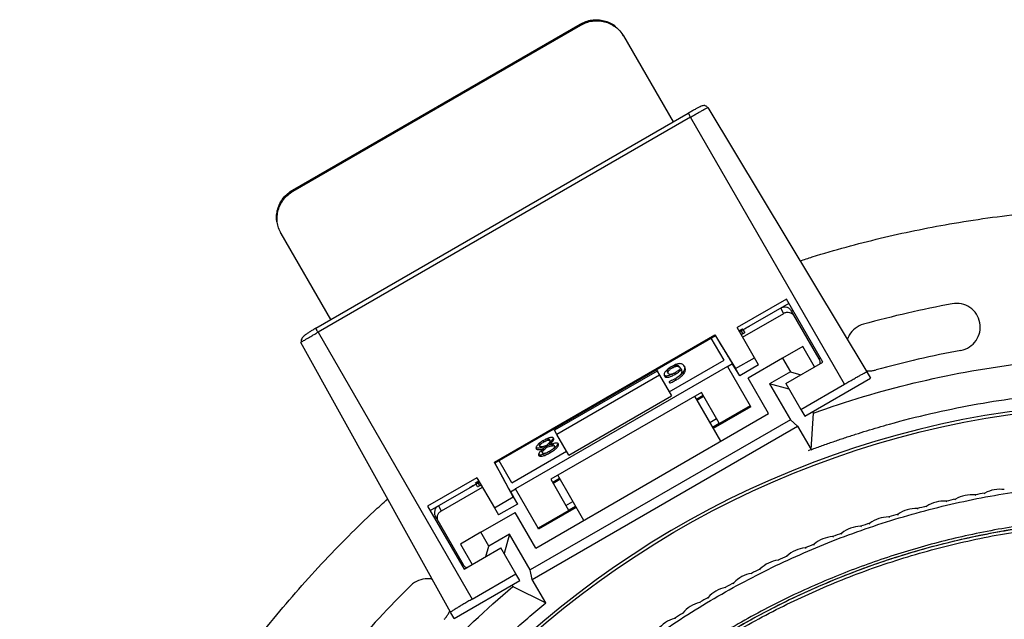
# Model space of a CAD drawing. Header units: millimetres. Extents: x 224 to 956, y 38 to 794.
# Tile 107 of 131: x 516 to 578, y 738 to 776. Entities that reach past the tile are written whole.
import ezdxf

# ---------------------------------------------------------------- set-up
doc = ezdxf.new("R2010")
doc.units = ezdxf.units.MM

msp = doc.modelspace()

# ---------------------------------------------------------------- linework, layer by layer
at = {"color": 179, "linetype": 'Continuous', "lineweight": 25}
for p, q in [((533.031, 765.313), (551.217, 775.813)), ((533.067, 765.25), (551.254, 775.75)), ((551.254, 775.75), (551.217, 775.813)), ((553.956, 775.069), (553.92, 775.132)), ((553.956, 775.069), (557.099, 769.625)), ((559.299, 770.535), (569.345, 753.815)), ((534.496, 756.575), (558.052, 770.175)), ((558.197, 769.924), (534.641, 756.324)), ((558.052, 770.175), (558.057, 770.166)), ((567.945, 753.04), (558.197, 769.924)), ((533.031, 765.313), (533.067, 765.25)), ((532.305, 762.569), (532.269, 762.632)), ((535.449, 757.125), (532.305, 762.569)), ((564.263, 758.416), (561.146, 756.616)), ((564.42, 758.146), (561.302, 756.346)), ((564.087, 757.522), (563.902, 757.842)), ((566.562, 754.434), (564.263, 758.416)), ((561.494, 756.014), (564.092, 757.514)), ((564.092, 757.514), (564.087, 757.522)), ((566.335, 754.628), (564.585, 757.659)), ((534.501, 756.566), (534.496, 756.575)), ((562.245, 754.712), (561.146, 756.616)), ((534.641, 756.324), (544.389, 739.44)), ((545.795, 748.1), (559.742, 756.152)), ((559.776, 756.094), (545.828, 748.042)), ((560.321, 754.544), (559.514, 755.943)), ((559.742, 756.152), (561.048, 754.021)), ((559.742, 756.152), (559.776, 756.094)), ((559.772, 756.092), (560.181, 755.424)), ((561.262, 756.414), (561.479, 756.539)), ((561.506, 756.493), (561.289, 756.368)), ((561.5, 756.21), (561.411, 756.157)), ((561.506, 756.493), (561.479, 756.539)), ((561.518, 756.472), (561.525, 756.46)), ((561.525, 756.46), (561.623, 756.289)), ((543.017, 738.615), (533.561, 755.675)), ((565.299, 755.422), (564.015, 754.68)), ((566.043, 754.134), (565.299, 755.422)), ((561.048, 754.021), (562.245, 754.712)), ((562.506, 754.26), (562.245, 754.712)), ((560.543, 754.161), (547.119, 746.411)), ((556.857, 752.544), (560.321, 754.544)), ((557.002, 754.15), (557.048, 754.07)), ((557.522, 754.102), (557.568, 754.022)), ((560.543, 754.161), (560.847, 754.336)), ((560.543, 754.161), (561.979, 751.673)), ((561.309, 753.569), (560.841, 754.333)), ((560.863, 754.309), (560.847, 754.336)), ((560.873, 754.294), (560.872, 754.295)), ((562.506, 754.26), (561.309, 753.569)), ((564.015, 754.68), (561.835, 753.422)), ((564.015, 754.68), (564.515, 753.814)), ((564.224, 753.084), (566.562, 754.434)), ((556.094, 753.866), (549.599, 750.116)), ((556.244, 753.606), (549.749, 749.856)), ((556.05, 753.943), (556.103, 753.851)), ((556.094, 753.866), (556.244, 753.606)), ((556.244, 753.606), (557.004, 752.289)), ((556.747, 753.79), (556.793, 753.711)), ((557.175, 753.737), (557.221, 753.657)), ((557.572, 754.026), (557.618, 753.946)), ((561.309, 753.569), (561.048, 754.021)), ((564.515, 753.814), (563.201, 753.056)), ((564.515, 753.814), (565.179, 753.636)), ((569.345, 753.815), (569.58, 753.408)), ((557.226, 753.372), (557.249, 753.333)), ((557.249, 753.333), (557.272, 753.293)), ((563.135, 751.17), (561.835, 753.422)), ((563.201, 753.056), (564.511, 750.788)), ((564.431, 752.726), (563.201, 753.056)), ((564.224, 753.084), (565.174, 751.44)), ((565.174, 751.44), (567.945, 753.04)), ((565.423, 751.008), (569.58, 753.408)), ((558.893, 752.519), (549.366, 747.019)), ((550.509, 748.539), (557.004, 752.289)), ((558.46, 752.269), (560.104, 749.42)), ((559.006, 752.322), (558.573, 752.072)), ((560.016, 750.573), (558.893, 752.519)), ((561.979, 751.673), (559.598, 750.298)), ((562.016, 751.608), (559.635, 750.233)), ((562.016, 751.608), (561.979, 751.673)), ((548.413, 742.67), (563.135, 751.17)), ((565.174, 751.44), (565.423, 751.008)), ((565.83, 748.893), (565.98, 751.211)), ((565.98, 751.211), (565.928, 751.3)), ((564.511, 750.788), (548.056, 741.288)), ((548.179, 740.688), (564.969, 750.381)), ((564.511, 750.788), (564.969, 750.381)), ((564.969, 750.381), (565.829, 748.893)), ((549.608, 750.101), (549.554, 750.193)), ((549.749, 749.856), (549.599, 750.116)), ((550.509, 748.539), (549.749, 749.856)), ((548.633, 749.181), (548.678, 749.101)), ((548.885, 749.465), (548.931, 749.386)), ((549.061, 749.123), (549.107, 749.044)), ((549.296, 749.217), (549.25, 749.296)), ((549.259, 749.543), (549.305, 749.463)), ((549.545, 749.19), (549.59, 749.111)), ((546.898, 746.794), (550.362, 748.794)), ((548.796, 748.761), (548.842, 748.681)), ((548.855, 749.054), (548.9, 748.975)), ((549.266, 748.777), (549.312, 748.697)), ((565.829, 748.893), (565.646, 748.822)), ((565.829, 748.893), (565.83, 748.893)), ((546.988, 745.903), (545.795, 748.1)), ((545.828, 748.042), (545.795, 748.1)), ((546.206, 747.355), (545.832, 748.044)), ((546.898, 746.794), (546.09, 748.193)), ((551.444, 744.42), (549.799, 747.269)), ((544.691, 747.116), (541.574, 745.316)), ((541.73, 745.046), (544.847, 746.846)), ((544.591, 746.789), (544.808, 746.914)), ((544.618, 746.743), (544.591, 746.789)), ((544.835, 746.868), (544.618, 746.743)), ((544.63, 746.722), (544.637, 746.71)), ((544.736, 746.539), (544.637, 746.71)), ((544.691, 747.116), (545.791, 745.212)), ((544.956, 746.657), (544.866, 746.607)), ((549.366, 747.019), (550.49, 745.073)), ((549.913, 747.072), (549.48, 746.822)), ((542.441, 745.014), (545.039, 746.514)), ((546.815, 746.235), (547.119, 746.411)), ((546.815, 746.235), (546.83, 746.208)), ((546.821, 746.239), (547.248, 745.452)), ((546.838, 746.193), (546.839, 746.191)), ((547.119, 746.411), (547.118, 746.412)), ((548.556, 743.923), (547.119, 746.411)), ((576.243, 745.991), (576.193, 746.029)), ((576.772, 746.094), (576.805, 746.148)), ((545.791, 745.212), (546.988, 745.903)), ((547.248, 745.452), (546.051, 744.76)), ((546.988, 745.903), (547.248, 745.452)), ((574.408, 745.592), (574.357, 745.628)), ((574.933, 745.713), (574.964, 745.768)), ((541.574, 745.316), (543.873, 741.334)), ((542.252, 745.342), (542.437, 745.022)), ((542.437, 745.022), (542.441, 745.014)), ((544.934, 743.664), (547.113, 744.922)), ((545.791, 745.212), (546.051, 744.76)), ((548.413, 742.67), (547.113, 744.922)), ((550.937, 745.298), (548.556, 743.923)), ((550.975, 745.233), (548.593, 743.858)), ((571.301, 744.759), (571.327, 744.816)), ((572.588, 745.128), (572.535, 745.163)), ((573.109, 745.268), (573.137, 745.324)), ((542.068, 744.659), (543.818, 741.628)), ((569.512, 744.188), (569.536, 744.246)), ((570.786, 744.601), (570.732, 744.634)), ((544.934, 743.664), (543.649, 742.922)), ((545.434, 742.798), (544.934, 743.664)), ((546.747, 743.556), (545.434, 742.798)), ((546.747, 743.556), (546.417, 742.326)), ((548.056, 741.288), (546.747, 743.556)), ((548.593, 743.858), (548.556, 743.923)), ((567.744, 743.554), (567.766, 743.613)), ((569.002, 744.012), (568.947, 744.043)), ((543.649, 742.922), (544.392, 741.634)), ((565.999, 742.859), (566.019, 742.919)), ((567.241, 743.361), (567.185, 743.39)), ((543.873, 741.334), (546.211, 742.684)), ((545.256, 742.133), (545.434, 742.798)), ((547.16, 741.04), (546.211, 742.684)), ((565.503, 742.649), (565.446, 742.675)), ((563.791, 741.876), (563.733, 741.901)), ((564.279, 742.104), (564.298, 742.164)), ((544.389, 739.44), (547.16, 741.04)), ((547.41, 740.608), (547.16, 741.04)), ((548.179, 740.688), (548.056, 741.288)), ((562.107, 741.045), (562.048, 741.067)), ((562.587, 741.289), (562.604, 741.35)), ((543.253, 738.208), (547.41, 740.608)), ((549.038, 739.199), (548.179, 740.688)), ((560.925, 740.416), (560.939, 740.477)), ((546.904, 740.316), (546.956, 740.227)), ((546.956, 740.227), (549.039, 739.197)), ((560.454, 740.155), (560.394, 740.175)), ((558.832, 739.207), (558.771, 739.226)), ((559.294, 739.485), (559.306, 739.547)), ((543.253, 738.208), (543.017, 738.615)), ((557.696, 738.498), (557.706, 738.56)), ((557.244, 738.204), (557.183, 738.221))]:
    msp.add_line(p, q, dxfattribs=at)
at = {"color": 8, "linetype": 'Continuous', "lineweight": 25}
for p, q in [((561.493, 756.014), (564.092, 757.514)), ((564.585, 757.659), (564.672, 757.709)), ((561.392, 756.398), (561.5, 756.21)), ((560.543, 754.161), (560.847, 754.337)), ((566.421, 754.678), (566.335, 754.628)), ((558.596, 752.033), (559.029, 752.283)), ((559.414, 750.616), (559.847, 750.866)), ((559.583, 750.323), (560.016, 750.573)), ((544.866, 746.607), (544.758, 746.794)), ((549.503, 746.783), (549.936, 747.033)), ((542.441, 745.014), (545.039, 746.514)), ((546.815, 746.235), (547.119, 746.411)), ((550.321, 745.366), (550.754, 745.616)), ((550.49, 745.073), (550.923, 745.323)), ((541.982, 744.609), (542.068, 744.659)), ((543.732, 741.578), (543.818, 741.628))]:
    msp.add_line(p, q, dxfattribs=at)
at = {"color": 179, "linetype": 'Continuous', "lineweight": 25}
for points, knots in [([(551.217, 775.813), (551.334, 775.872), (551.568, 775.99), (551.953, 776.079), (552.344, 776.098), (552.731, 776.041), (553.092, 775.905), (553.339, 775.773), (553.446, 775.673), (553.46, 775.659)], [0, 0, 0, 0, 0.162461, 0.324921, 0.487382, 0.649843, 0.812304, 0.974764, 1, 1, 1, 1]), ([(551.254, 775.75), (551.371, 775.809), (551.605, 775.927), (551.989, 776.016), (552.38, 776.035), (552.766, 775.977), (553.131, 775.846), (553.46, 775.646), (553.746, 775.388), (553.886, 775.176), (553.956, 775.069)], [0, 0, 0, 0, 0.1249999, 0.2499998, 0.3749999, 0.5000002, 0.625, 0.7499997, 0.875, 1, 1, 1, 1]), ([(559.278, 770.528), (559.262, 770.55), (559.23, 770.593), (559.163, 770.634), (559.095, 770.656), (559.007, 770.661), (558.915, 770.636), (558.815, 770.588), (558.669, 770.515), (558.49, 770.418), (558.28, 770.3), (558.13, 770.214), (558.054, 770.171)], [0, 0, 0, 0, 0.049292, 0.09696, 0.142908, 0.188414, 0.287204, 0.40652, 0.540846, 0.687593, 0.842517, 1, 1, 1, 1]), ([(559.278, 770.528), (559.278, 770.528), (559.298, 770.535), (559.298, 770.535), (559.299, 770.535)], [0, 0, 0, 0, 0.000672, 1, 1, 1, 1]), ([(532.043, 763.294), (532.038, 763.313), (532.004, 763.456), (532.014, 763.736), (532.077, 764.116), (532.221, 764.48), (532.432, 764.809), (532.702, 765.098), (532.921, 765.241), (533.031, 765.313)], [0, 0, 0, 0, 0.025235, 0.187697, 0.350157, 0.512618, 0.675078, 0.837541, 1, 1, 1, 1]), ([(532.305, 762.569), (532.248, 762.683), (532.134, 762.91), (532.054, 763.287), (532.045, 763.672), (532.114, 764.054), (532.257, 764.417), (532.469, 764.746), (532.738, 765.035), (532.957, 765.178), (533.067, 765.25)], [0, 0, 0, 0, 0.125001, 0.249999, 0.375001, 0.5, 0.625, 0.75, 0.875001, 1, 1, 1, 1]), ([(565.126, 760.837), (565.382, 760.922), (566.346, 761.239), (568.037, 761.719), (570.197, 762.277), (572.374, 762.763), (574.638, 763.195), (576.989, 763.563), (579.425, 763.86), (581.87, 764.07), (584.321, 764.202), (585.956, 764.218), (586.774, 764.227)], [0, 0, 0, 0, 0.036885, 0.138266, 0.239647, 0.341028, 0.442409, 0.553927, 0.665445, 0.776964, 0.888482, 1, 1, 1, 1]), ([(564.585, 757.659), (564.546, 757.712), (564.467, 757.818), (564.285, 757.903), (564.084, 757.921), (563.963, 757.868), (563.902, 757.842)], [0, 0, 0, 0, 0.2499996, 0.500001, 0.7500009, 1, 1, 1, 1]), ([(575.293, 755.172), (575.684, 755.244), (576.031, 755.469), (576.481, 756.125), (576.567, 756.529), (576.422, 757.311), (576.197, 757.657), (575.542, 758.108), (575.138, 758.194), (574.747, 758.121)], [0, 0, 0, 0, 0.25, 0.25, 0.5, 0.5, 0.75, 0.75, 1, 1, 1, 1]), ([(564.087, 757.522), (564.148, 757.548), (564.269, 757.6), (564.47, 757.583), (564.652, 757.497), (564.731, 757.392), (564.77, 757.339)], [0, 0, 0, 0, 0.250001, 0.500003, 0.750001, 1, 1, 1, 1]), ([(534.498, 756.571), (534.433, 756.533), (534.303, 756.457), (534.118, 756.344), (533.948, 756.234), (533.802, 756.125), (533.685, 756.017), (533.605, 755.906), (533.562, 755.794), (533.573, 755.723), (533.577, 755.689)], [0, 0, 0, 0, 0.139903, 0.27955, 0.416398, 0.548375, 0.674001, 0.792105, 0.901366, 1, 1, 1, 1]), ([(561.954, 756.717), (561.897, 756.684), (561.784, 756.618), (561.641, 756.534), (561.543, 756.474), (561.531, 756.464), (561.525, 756.46)], [0, 0, 0, 0, 0.250001, 0.500001, 0.750001, 1, 1, 1, 1]), ([(561.623, 756.289), (561.618, 756.284), (561.607, 756.276), (561.536, 756.232), (561.5, 756.21)], [0, 0, 0, 0, 0.499998, 1, 1, 1, 1]), ([(568.238, 756.131), (568.202, 756.066), (568.154, 755.978), (568.126, 755.881), (568.118, 755.856)], [0, 0, 0, 0, 0.737529, 1, 1, 1, 1]), ([(533.561, 755.675), (533.56, 755.677), (533.559, 755.678), (533.577, 755.689), (533.577, 755.689)], [0, 0, 0, 0, 0.999326, 1, 1, 1, 1]), ([(560.181, 755.424), (560.227, 755.348), (560.32, 755.197), (560.451, 754.984), (560.57, 754.789), (560.674, 754.62), (560.759, 754.481), (560.822, 754.378), (560.863, 754.31), (560.87, 754.299), (560.873, 754.294)], [0, 0, 0, 0, 0.12502, 0.250037, 0.375049, 0.500051, 0.625047, 0.750035, 0.875018, 1, 1, 1, 1]), ([(557.026, 754.161), (556.985, 754.137), (556.904, 754.088), (556.79, 754.008), (556.69, 753.922), (556.608, 753.835), (556.553, 753.752), (556.528, 753.677), (556.526, 753.612), (556.541, 753.577), (556.549, 753.56)], [0, 0, 0, 0, 0.125088, 0.250136, 0.375149, 0.500052, 0.624922, 0.749883, 0.874945, 1, 1, 1, 1]), ([(556.747, 753.79), (556.739, 753.812), (556.723, 753.855), (556.752, 753.934), (556.806, 754.002), (556.856, 754.051), (556.896, 754.08), (556.913, 754.092)], [0, 0, 0, 0, 0.29663, 0.59232, 0.740707, 0.889147, 1, 1, 1, 1]), ([(556.793, 753.711), (556.785, 753.732), (556.769, 753.776), (556.798, 753.854), (556.852, 753.923), (556.907, 753.976), (556.975, 754.026), (557.024, 754.055), (557.048, 754.07)], [0, 0, 0, 0, 0.250103, 0.4994173, 0.6245305, 0.7496903, 0.8747932, 1, 1, 1, 1]), ([(557.824, 754.155), (557.798, 754.194), (557.759, 754.252), (557.674, 754.308), (557.589, 754.335), (557.477, 754.338), (557.335, 754.308), (557.179, 754.246), (557.077, 754.189), (557.026, 754.161)], [0, 0, 0, 0, 0.250299, 0.375496, 0.500538, 0.625423, 0.750135, 0.874959, 1, 1, 1, 1]), ([(557.048, 754.07), (557.084, 754.09), (557.156, 754.129), (557.265, 754.166), (557.354, 754.174), (557.442, 754.156), (557.515, 754.104), (557.55, 754.05), (557.568, 754.022)], [0, 0, 0, 0, 0.124952, 0.249596, 0.374332, 0.499376, 0.749496, 1, 1, 1, 1]), ([(557.06, 754.179), (557.077, 754.188), (557.129, 754.216), (557.219, 754.245), (557.308, 754.253), (557.396, 754.235), (557.469, 754.184), (557.505, 754.129), (557.522, 754.102)], [0, 0, 0, 0, 0.062517, 0.196055, 0.32969, 0.463657, 0.731623, 1, 1, 1, 1]), ([(557.272, 753.293), (557.333, 753.329), (557.454, 753.402), (557.617, 753.527), (557.747, 753.657), (557.83, 753.782), (557.871, 753.894), (557.878, 753.992), (557.862, 754.08), (557.837, 754.13), (557.824, 754.155)], [0, 0, 0, 0, 0.1250366, 0.2499227, 0.3747058, 0.4995361, 0.6245573, 0.7496676, 0.8748346, 1, 1, 1, 1]), ([(557.801, 754.184), (557.805, 754.175), (557.821, 754.141), (557.832, 754.072), (557.825, 753.973), (557.785, 753.861), (557.702, 753.736), (557.57, 753.607), (557.451, 753.513), (557.378, 753.467), (557.364, 753.459)], [0, 0, 0, 0, 0.051659, 0.204164, 0.356603, 0.508935, 0.661028, 0.813067, 0.965233, 1, 1, 1, 1]), ([(566.39, 754.335), (566.395, 754.372), (566.409, 754.474), (566.364, 754.568), (566.335, 754.628)], [0, 0, 0, 0, 0.358584, 1, 1, 1, 1]), ([(557.162, 753.73), (557.129, 753.711), (557.059, 753.672), (556.949, 753.619), (556.837, 753.577), (556.731, 753.551), (556.644, 753.549), (556.569, 753.566), (556.544, 753.598), (556.53, 753.615)], [0, 0, 0, 0, 0.123441, 0.262414, 0.40131, 0.540062, 0.678808, 0.817605, 1, 1, 1, 1]), ([(556.549, 753.56), (556.57, 753.533), (556.602, 753.492), (556.69, 753.469), (556.777, 753.472), (556.883, 753.498), (556.995, 753.54), (557.109, 753.594), (557.184, 753.636), (557.221, 753.657)], [0, 0, 0, 0, 0.249774, 0.374745, 0.499671, 0.624605, 0.749666, 0.874794, 1, 1, 1, 1]), ([(557.217, 753.757), (557.168, 753.73), (557.094, 753.689), (556.996, 753.656), (556.93, 753.643), (556.878, 753.646), (556.826, 753.665), (556.806, 753.693), (556.793, 753.711)], [0, 0, 0, 0, 0.249565, 0.374534, 0.499467, 0.624534, 0.749687, 1, 1, 1, 1]), ([(557.568, 754.022), (557.518, 753.975), (557.416, 753.88), (557.283, 753.798), (557.217, 753.757)], [0, 0, 0, 0, 0.499774, 1, 1, 1, 1]), ([(557.221, 753.657), (557.294, 753.702), (557.441, 753.791), (557.559, 753.895), (557.618, 753.946)], [0, 0, 0, 0, 0.499803, 1, 1, 1, 1]), ([(557.618, 753.946), (557.63, 753.912), (557.649, 753.859), (557.634, 753.771), (557.603, 753.697), (557.547, 753.616), (557.464, 753.533), (557.359, 753.452), (557.281, 753.405), (557.242, 753.381)], [0, 0, 0, 0, 0.249916, 0.375002, 0.500071, 0.625032, 0.749989, 0.874924, 1, 1, 1, 1]), ([(567.945, 753.04), (568.036, 753.092), (568.217, 753.196), (568.48, 753.346), (568.722, 753.483), (568.935, 753.602), (569.111, 753.698), (569.241, 753.768), (569.326, 753.811), (569.339, 753.814), (569.345, 753.815)], [0, 0, 0, 0, 0.125001, 0.250001, 0.375001, 0.5, 0.625002, 0.75, 0.875, 1, 1, 1, 1]), ([(569.293, 753.902), (569.362, 753.893), (569.504, 753.875), (569.722, 753.886), (569.866, 753.919), (569.938, 753.935)], [0, 0, 0, 0, 0.319427, 0.659712, 1, 1, 1, 1]), ([(556.877, 753.207), (556.872, 753.204), (556.865, 753.199), (556.857, 753.192), (556.852, 753.187), (556.848, 753.179), (556.849, 753.164), (556.855, 753.154), (556.86, 753.146)], [0, 0, 0, 0, 0.12506, 0.187454, 0.250212, 0.312848, 0.500181, 1, 1, 1, 1]), ([(556.86, 753.146), (556.864, 753.138), (556.871, 753.127), (556.892, 753.122), (556.908, 753.123), (556.954, 753.135), (557.079, 753.189), (557.195, 753.251), (557.272, 753.293)], [0, 0, 0, 0, 0.125045, 0.18758, 0.218922, 0.250208, 0.499985, 1, 1, 1, 1]), ([(557.242, 753.381), (557.202, 753.359), (557.122, 753.314), (556.999, 753.258), (556.918, 753.224), (556.877, 753.207)], [0, 0, 0, 0, 0.333495, 0.667135, 1, 1, 1, 1]), ([(565.829, 748.891), (566.062, 748.978), (566.526, 749.15), (567.227, 749.399), (567.93, 749.639), (568.637, 749.87), (569.346, 750.092), (570.058, 750.305), (571.4, 750.689), (573.385, 751.196), (576.03, 751.743), (578.696, 752.171), (580.933, 752.426), (582.727, 752.569), (584.075, 752.645), (585.424, 752.692), (586.324, 752.698), (586.774, 752.701)], [0, 0, 0, 0, 0.034746, 0.069479, 0.104205, 0.138929, 0.173656, 0.208393, 0.243143, 0.369283, 0.495423, 0.621563, 0.747703, 0.810794, 0.873852, 0.93691, 1, 1, 1, 1]), ([(548.905, 749.472), (548.87, 749.452), (548.801, 749.411), (548.702, 749.345), (548.61, 749.274), (548.529, 749.201), (548.468, 749.128), (548.431, 749.06), (548.42, 749), (548.432, 748.97), (548.438, 748.955)], [0, 0, 0, 0, 0.125127, 0.250254, 0.375353, 0.500363, 0.625271, 0.750105, 0.875028, 1, 1, 1, 1]), ([(548.633, 749.181), (548.627, 749.198), (548.619, 749.224), (548.645, 749.275), (548.677, 749.315), (548.71, 749.346), (548.732, 749.363), (548.737, 749.366)], [0, 0, 0, 0, 0.3775604, 0.5672353, 0.7569045, 0.9464476, 1, 1, 1, 1]), ([(548.678, 749.101), (548.673, 749.119), (548.665, 749.145), (548.691, 749.195), (548.723, 749.236), (548.767, 749.276), (548.835, 749.328), (548.893, 749.363), (548.931, 749.386)], [0, 0, 0, 0, 0.249235, 0.374443, 0.499644, 0.624767, 0.749941, 1, 1, 1, 1]), ([(549.091, 749.147), (549.049, 749.133), (548.963, 749.106), (548.839, 749.072), (548.747, 749.063), (548.697, 749.078), (548.685, 749.094), (548.678, 749.101)], [0, 0, 0, 0, 0.250408, 0.500642, 0.74978, 0.874858, 1, 1, 1, 1]), ([(548.796, 748.761), (548.792, 748.771), (548.784, 748.791), (548.798, 748.846), (548.854, 748.927), (548.952, 749.026), (549.025, 749.091), (549.061, 749.123)], [0, 0, 0, 0, 0.125116, 0.250173, 0.499497, 0.749663, 1, 1, 1, 1]), ([(549.542, 749.613), (549.533, 749.624), (549.514, 749.648), (549.461, 749.667), (549.389, 749.669), (549.299, 749.651), (549.202, 749.619), (549.069, 749.564), (548.97, 749.509), (548.905, 749.472)], [0, 0, 0, 0, 0.1250197, 0.249998, 0.3748309, 0.4998154, 0.6248864, 0.7500196, 1, 1, 1, 1]), ([(548.931, 749.386), (548.97, 749.407), (549.048, 749.45), (549.148, 749.488), (549.217, 749.499), (549.273, 749.496), (549.292, 749.477), (549.305, 749.463)], [0, 0, 0, 0, 0.250532, 0.499873, 0.625216, 0.750538, 1, 1, 1, 1]), ([(549.02, 749.533), (549.054, 749.547), (549.107, 749.569), (549.171, 749.579), (549.227, 749.576), (549.247, 749.556), (549.259, 749.543)], [0, 0, 0, 0, 0.296582, 0.472875, 0.649151, 1, 1, 1, 1]), ([(549.061, 749.123), (549.111, 749.14), (549.209, 749.174), (549.353, 749.216), (549.463, 749.231), (549.523, 749.217), (549.537, 749.199), (549.545, 749.19)], [0, 0, 0, 0, 0.250568, 0.500872, 0.74999, 0.87498, 1, 1, 1, 1]), ([(549.305, 749.463), (549.31, 749.444), (549.319, 749.405), (549.263, 749.32), (549.186, 749.233), (549.123, 749.176), (549.091, 749.147)], [0, 0, 0, 0, 0.249134, 0.498864, 0.749319, 1, 1, 1, 1]), ([(549.107, 749.044), (549.157, 749.061), (549.255, 749.094), (549.399, 749.137), (549.509, 749.152), (549.569, 749.138), (549.583, 749.12), (549.59, 749.111)], [0, 0, 0, 0, 0.250565, 0.500872, 0.749988, 0.874976, 1, 1, 1, 1]), ([(549.507, 749.647), (549.506, 749.636), (549.505, 749.598), (549.46, 749.515), (549.368, 749.406), (549.29, 749.333), (549.25, 749.296)], [0, 0, 0, 0, 0.111733, 0.407323, 0.703558, 1, 1, 1, 1]), ([(549.59, 749.111), (549.594, 749.101), (549.602, 749.082), (549.594, 749.044), (549.568, 749), (549.514, 748.939), (549.417, 748.862), (549.33, 748.81), (549.286, 748.784)], [0, 0, 0, 0, 0.125124, 0.250123, 0.375206, 0.500315, 0.749654, 1, 1, 1, 1]), ([(549.296, 749.217), (549.335, 749.253), (549.414, 749.327), (549.506, 749.436), (549.562, 749.54), (549.549, 749.589), (549.542, 749.613)], [0, 0, 0, 0, 0.250491, 0.5008, 0.750576, 1, 1, 1, 1]), ([(549.832, 749.264), (549.824, 749.274), (549.807, 749.295), (549.744, 749.317), (549.63, 749.313), (549.467, 749.273), (549.353, 749.236), (549.296, 749.217)], [0, 0, 0, 0, 0.125091, 0.250192, 0.499408, 0.749496, 1, 1, 1, 1]), ([(549.312, 748.697), (549.388, 748.743), (549.502, 748.811), (549.639, 748.914), (549.73, 748.994), (549.8, 749.074), (549.841, 749.15), (549.853, 749.215), (549.839, 749.248), (549.832, 749.264)], [0, 0, 0, 0, 0.249999, 0.375116, 0.500139, 0.625077, 0.749964, 0.874932, 1, 1, 1, 1]), ([(549.801, 749.294), (549.801, 749.293), (549.807, 749.275), (549.794, 749.228), (549.754, 749.154), (549.684, 749.073), (549.593, 748.993), (549.513, 748.931), (549.461, 748.9), (549.447, 748.891)], [0, 0, 0, 0, 0.007628, 0.192271, 0.376796, 0.561404, 0.746133, 0.930999, 1, 1, 1, 1]), ([(548.855, 749.054), (548.803, 749.038), (548.701, 749.005), (548.562, 748.98), (548.461, 748.978), (548.434, 749.002), (548.426, 749.01)], [0, 0, 0, 0, 0.290368, 0.580344, 0.869647, 1, 1, 1, 1]), ([(548.438, 748.955), (548.455, 748.937), (548.489, 748.902), (548.607, 748.899), (548.747, 748.926), (548.849, 748.958), (548.9, 748.975)], [0, 0, 0, 0, 0.2493973, 0.4990979, 0.7493753, 1, 1, 1, 1]), ([(548.9, 748.975), (548.855, 748.934), (548.765, 748.853), (548.649, 748.729), (548.592, 748.631), (548.583, 748.566), (548.594, 748.542), (548.6, 748.529)], [0, 0, 0, 0, 0.250457, 0.500619, 0.74986, 0.874896, 1, 1, 1, 1]), ([(549.122, 748.701), (549.098, 748.687), (549.037, 748.654), (548.938, 748.612), (548.83, 748.574), (548.728, 748.551), (548.647, 748.551), (548.601, 748.561), (548.588, 748.573), (548.588, 748.574)], [0, 0, 0, 0, 0.118676, 0.293692, 0.468598, 0.643319, 0.818033, 0.992727, 1, 1, 1, 1]), ([(548.6, 748.529), (548.61, 748.516), (548.63, 748.49), (548.691, 748.47), (548.775, 748.472), (548.876, 748.494), (548.984, 748.532), (549.131, 748.597), (549.24, 748.657), (549.312, 748.697)], [0, 0, 0, 0, 0.125019, 0.249917, 0.374835, 0.499761, 0.624818, 0.749951, 1, 1, 1, 1]), ([(548.842, 748.681), (548.838, 748.691), (548.83, 748.712), (548.843, 748.767), (548.899, 748.847), (548.998, 748.946), (549.071, 749.011), (549.107, 749.044)], [0, 0, 0, 0, 0.125117, 0.250169, 0.4995, 0.749668, 1, 1, 1, 1]), ([(549.286, 748.784), (549.241, 748.759), (549.15, 748.708), (549.033, 748.66), (548.949, 748.642), (548.898, 748.643), (548.861, 748.656), (548.848, 748.673), (548.842, 748.681)], [0, 0, 0, 0, 0.250296, 0.499662, 0.624698, 0.749662, 0.874787, 1, 1, 1, 1]), ([(546.839, 746.191), (546.836, 746.197), (546.83, 746.208), (546.792, 746.277), (546.734, 746.384), (546.656, 746.527), (546.561, 746.701), (546.452, 746.902), (546.333, 747.122), (546.248, 747.278), (546.206, 747.355)], [0, 0, 0, 0, 0.124982, 0.249964, 0.374953, 0.499949, 0.624951, 0.749962, 0.874978, 1, 1, 1, 1]), ([(534.14, 703.32), (534.163, 703.449), (534.314, 704.317), (534.685, 705.907), (535.253, 708.072), (535.916, 710.196), (536.658, 712.279), (537.487, 714.329), (538.404, 716.356), (539.412, 718.355), (540.508, 720.322), (541.687, 722.24), (542.945, 724.108), (544.272, 725.91), (545.665, 727.645), (547.119, 729.311), (548.641, 730.916), (550.237, 732.465), (551.907, 733.956), (553.648, 735.385), (555.447, 736.738), (557.302, 738.015), (559.197, 739.206), (561.128, 740.31), (563.092, 741.328), (565.096, 742.264), (567.149, 743.121), (569.248, 743.897), (571.391, 744.588), (573.561, 745.189), (575.755, 745.698), (577.954, 746.112), (580.156, 746.432), (582.356, 746.658), (584.563, 746.8), (586.037, 746.818), (586.774, 746.827)], [0, 0, 0, 0, 0.0053022, 0.0357078, 0.0661134, 0.095976, 0.1258387, 0.1557014, 0.1855641, 0.2159697, 0.2463753, 0.2767808, 0.3071864, 0.337592, 0.3674547, 0.3973174, 0.4271801, 0.4570427, 0.4874483, 0.5178539, 0.5482595, 0.578665, 0.6090706, 0.6389333, 0.668796, 0.6986587, 0.7285214, 0.7589269, 0.7893325, 0.8197381, 0.8501437, 0.8805492, 0.9104119, 0.9402746, 0.9701373, 1, 1, 1, 1]), ([(544.637, 746.71), (544.63, 746.707), (544.616, 746.701), (544.515, 746.646), (544.37, 746.565), (544.257, 746.5), (544.2, 746.467)], [0, 0, 0, 0, 0.249999, 0.499999, 0.749999, 1, 1, 1, 1]), ([(544.866, 746.607), (544.829, 746.586), (544.755, 746.546), (544.742, 746.541), (544.736, 746.539)], [0, 0, 0, 0, 0.499999, 1, 1, 1, 1]), ([(539.047, 640.675), (538.808, 640.888), (537.96, 641.646), (536.615, 642.963), (535.008, 644.615), (533.508, 646.266), (532.059, 647.962), (530.664, 649.703), (529.324, 651.487), (528.042, 653.312), (526.776, 655.239), (525.536, 657.27), (524.33, 659.407), (523.199, 661.585), (522.144, 663.8), (521.195, 665.982), (520.347, 668.126), (519.591, 670.225), (518.902, 672.346), (518.279, 674.489), (517.725, 676.649), (517.238, 678.826), (516.806, 681.091), (516.437, 683.442), (516.141, 685.878), (515.93, 688.322), (515.802, 690.773), (515.761, 693.152), (515.798, 695.457), (515.903, 697.685), (516.078, 699.909), (516.322, 702.127), (516.637, 704.335), (517.02, 706.533), (517.488, 708.79), (518.047, 711.103), (518.706, 713.467), (519.446, 715.807), (520.266, 718.119), (521.138, 720.333), (522.054, 722.449), (523.004, 724.467), (524.016, 726.455), (525.091, 728.41), (526.227, 730.33), (527.422, 732.214), (528.718, 734.12), (530.119, 736.043), (531.633, 737.975), (533.212, 739.853), (534.854, 741.677), (536.51, 743.386), (537.908, 744.754), (538.753, 745.516), (539.046, 745.78)], [0, 0, 0, 0, 0.008109, 0.02884, 0.047686, 0.066533, 0.085379, 0.104226, 0.123072, 0.141919, 0.160765, 0.181496, 0.202227, 0.222958, 0.243688, 0.264419, 0.283266, 0.302112, 0.320959, 0.339805, 0.358651, 0.377498, 0.396344, 0.417075, 0.437806, 0.458537, 0.479268, 0.499999, 0.518845, 0.537691, 0.556538, 0.575384, 0.594231, 0.613077, 0.631924, 0.652654, 0.673385, 0.694116, 0.714847, 0.735578, 0.754424, 0.773271, 0.792117, 0.810964, 0.82981, 0.848656, 0.867503, 0.888234, 0.908965, 0.929696, 0.950426, 0.971157, 0.990004, 1, 1, 1, 1]), ([(542.252, 745.342), (542.199, 745.303), (542.093, 745.224), (542.007, 745.042), (541.99, 744.841), (542.042, 744.72), (542.068, 744.659)], [0, 0, 0, 0, 0.25, 0.500003, 0.750002, 1, 1, 1, 1]), ([(542.254, 744.339), (542.227, 744.399), (542.175, 744.52), (542.192, 744.721), (542.278, 744.904), (542.384, 744.982), (542.437, 745.022)], [0, 0, 0, 0, 0.249999, 0.499997, 0.75, 1, 1, 1, 1]), ([(638.048, 693.227), (638.044, 693.712), (638.036, 694.696), (637.969, 696.193), (637.858, 697.729), (637.695, 699.304), (637.478, 700.908), (637.204, 702.539), (636.871, 704.194), (636.472, 705.883), (636.027, 707.511), (635.545, 709.077), (635.033, 710.575), (634.461, 712.09), (633.828, 713.618), (633.131, 715.158), (632.382, 716.675), (631.583, 718.168), (630.736, 719.633), (629.823, 721.097), (628.843, 722.556), (627.814, 723.979), (626.738, 725.365), (625.617, 726.712), (624.432, 728.039), (623.183, 729.344), (621.868, 730.623), (620.489, 731.872), (619.046, 733.085), (617.539, 734.26), (615.97, 735.391), (614.339, 736.475), (612.65, 737.507), (610.903, 738.483), (609.102, 739.398), (607.25, 740.249), (605.349, 741.032), (603.404, 741.743), (601.418, 742.38), (599.395, 742.937), (597.342, 743.414), (595.261, 743.808), (593.158, 744.116), (591.04, 744.337), (588.91, 744.471), (586.774, 744.515), (584.639, 744.471), (582.509, 744.337), (580.39, 744.116), (578.287, 743.808), (576.207, 743.414), (574.153, 742.937), (572.131, 742.38), (570.145, 741.743), (568.199, 741.032), (566.299, 740.249), (564.446, 739.398), (562.645, 738.483), (560.898, 737.507), (559.209, 736.475), (557.578, 735.391), (556.009, 734.26), (554.502, 733.085), (553.059, 731.872), (551.68, 730.623), (550.365, 729.344), (549.116, 728.039), (547.931, 726.712), (546.81, 725.365), (545.712, 723.951), (544.643, 722.469), (543.611, 720.922), (542.653, 719.369), (541.769, 717.815), (540.956, 716.263), (540.168, 714.628), (539.417, 712.913), (538.711, 711.12), (538.089, 709.348), (537.543, 707.591), (537.069, 705.852), (536.664, 704.134), (536.327, 702.45), (536.054, 700.802), (535.841, 699.2), (535.683, 697.645), (535.577, 696.138), (535.512, 694.669), (535.504, 693.703), (535.501, 693.227)], [0, 0, 0, 0, 0.009039, 0.018334, 0.027893, 0.037722, 0.047828, 0.05803, 0.068512, 0.079278, 0.090336, 0.09995, 0.109779, 0.119827, 0.130096, 0.140586, 0.1513, 0.161607, 0.172115, 0.182823, 0.19373, 0.204835, 0.215534, 0.226408, 0.237454, 0.248671, 0.260055, 0.271602, 0.283309, 0.29517, 0.30718, 0.319334, 0.331624, 0.344044, 0.356587, 0.369244, 0.382006, 0.394865, 0.407811, 0.420835, 0.433925, 0.447072, 0.460264, 0.47349, 0.48674, 0.500001, 0.513261, 0.526511, 0.539737, 0.552929, 0.566076, 0.579166, 0.59219, 0.605136, 0.617995, 0.630757, 0.643414, 0.655957, 0.668377, 0.680667, 0.692821, 0.704831, 0.716692, 0.728399, 0.739946, 0.75133, 0.762547, 0.773594, 0.784467, 0.795166, 0.806938, 0.818487, 0.829811, 0.84091, 0.851785, 0.862435, 0.8747, 0.886658, 0.898311, 0.909664, 0.92092, 0.931875, 0.942533, 0.952903, 0.962989, 0.972626, 0.982002, 0.991125, 1, 1, 1, 1]), ([(535.679, 693.227), (535.683, 693.71), (535.691, 694.691), (535.758, 696.182), (535.868, 697.713), (536.031, 699.283), (536.247, 700.881), (536.52, 702.506), (536.852, 704.156), (537.25, 705.839), (537.693, 707.462), (538.173, 709.021), (538.684, 710.515), (539.253, 712.024), (539.884, 713.547), (540.578, 715.082), (541.325, 716.594), (542.121, 718.081), (542.965, 719.542), (543.875, 721), (544.851, 722.454), (545.877, 723.872), (546.95, 725.253), (548.066, 726.595), (549.247, 727.918), (550.492, 729.219), (551.802, 730.493), (553.176, 731.737), (554.615, 732.947), (556.116, 734.117), (557.68, 735.245), (559.305, 736.325), (560.988, 737.353), (562.729, 738.325), (564.524, 739.237), (566.37, 740.086), (568.264, 740.866), (570.203, 741.575), (572.182, 742.208), (574.197, 742.764), (576.244, 743.24), (578.317, 743.632), (580.412, 743.939), (582.524, 744.159), (584.646, 744.292), (586.774, 744.337), (588.902, 744.292), (591.025, 744.159), (593.136, 743.939), (595.231, 743.632), (597.305, 743.24), (599.351, 742.764), (601.367, 742.208), (603.346, 741.575), (605.284, 740.866), (607.178, 740.086), (609.025, 739.237), (610.819, 738.325), (612.56, 737.353), (614.243, 736.325), (615.868, 735.245), (617.432, 734.117), (618.934, 732.947), (620.372, 731.737), (621.746, 730.493), (623.056, 729.219), (624.301, 727.918), (625.482, 726.595), (626.599, 725.253), (627.693, 723.844), (628.758, 722.368), (629.788, 720.825), (630.742, 719.278), (631.623, 717.729), (632.433, 716.183), (633.218, 714.554), (633.967, 712.844), (634.67, 711.057), (635.29, 709.292), (635.834, 707.541), (636.307, 705.808), (636.71, 704.096), (637.045, 702.418), (637.318, 700.775), (637.53, 699.179), (637.687, 697.63), (637.794, 696.128), (637.858, 694.664), (637.866, 693.701), (637.869, 693.227)], [0, 0, 0, 0, 0.009039, 0.018334, 0.027893, 0.037722, 0.047828, 0.05803, 0.068512, 0.079278, 0.090336, 0.09995, 0.109779, 0.119827, 0.130096, 0.140586, 0.1513, 0.161607, 0.172115, 0.182823, 0.19373, 0.204835, 0.215534, 0.226408, 0.237454, 0.248671, 0.260055, 0.271602, 0.283309, 0.29517, 0.30718, 0.319334, 0.331624, 0.344044, 0.356587, 0.369244, 0.382006, 0.394865, 0.407811, 0.420835, 0.433925, 0.447072, 0.460264, 0.47349, 0.48674, 0.500001, 0.513261, 0.526511, 0.539737, 0.552929, 0.566076, 0.579166, 0.59219, 0.605136, 0.617995, 0.630757, 0.643414, 0.655957, 0.668377, 0.680667, 0.692821, 0.704831, 0.716692, 0.728399, 0.739946, 0.75133, 0.762547, 0.773594, 0.784467, 0.795166, 0.806938, 0.818487, 0.829811, 0.84091, 0.851785, 0.862435, 0.8747, 0.886658, 0.898311, 0.909664, 0.92092, 0.931875, 0.942533, 0.952903, 0.962989, 0.972626, 0.982002, 0.991125, 1, 1, 1, 1]), ([(547.774, 726.535), (548.179, 726.999), (548.988, 727.927), (550.264, 729.262), (551.584, 730.553), (552.95, 731.795), (554.36, 732.987), (555.812, 734.128), (557.304, 735.216), (558.834, 736.25), (560.401, 737.227), (562.002, 738.148), (563.634, 739.01), (565.297, 739.813), (566.988, 740.556), (568.704, 741.238), (570.443, 741.857), (572.204, 742.413), (573.984, 742.906), (575.78, 743.334), (577.591, 743.697), (579.413, 743.995), (581.245, 744.227), (583.084, 744.393), (584.928, 744.492), (586.774, 744.526), (588.62, 744.492), (590.464, 744.393), (592.303, 744.227), (594.135, 743.995), (595.958, 743.697), (597.768, 743.334), (599.564, 742.906), (601.344, 742.413), (603.105, 741.857), (604.844, 741.238), (606.561, 740.556), (608.251, 739.813), (609.914, 739.01), (611.547, 738.148), (613.147, 737.227), (614.714, 736.25), (616.244, 735.216), (617.736, 734.128), (619.188, 732.987), (620.598, 731.795), (621.965, 730.553), (623.284, 729.262), (624.561, 727.927), (625.37, 726.999), (625.774, 726.535)], [0, 0, 0, 0, 0.020833, 0.041667, 0.0625, 0.083333, 0.104167, 0.125, 0.145833, 0.166667, 0.1875, 0.208333, 0.229167, 0.25, 0.270833, 0.291667, 0.3125, 0.333333, 0.354167, 0.375, 0.395833, 0.416667, 0.4375, 0.458333, 0.479167, 0.5, 0.520833, 0.541667, 0.5625, 0.583333, 0.604167, 0.625, 0.645833, 0.666667, 0.6875, 0.708333, 0.729167, 0.75, 0.770833, 0.791667, 0.8125, 0.833333, 0.854167, 0.875, 0.895833, 0.916667, 0.9375, 0.958333, 0.979167, 1, 1, 1, 1]), ([(586.774, 744.669), (586.147, 744.662), (584.893, 744.649), (583.013, 744.542), (581.139, 744.371), (579.273, 744.131), (577.416, 743.822), (575.607, 743.454), (573.848, 743.029), (572.138, 742.554), (570.446, 742.02), (568.773, 741.428), (567.089, 740.765), (565.396, 740.029), (563.699, 739.216), (562.032, 738.341), (560.399, 737.406), (558.801, 736.412), (557.27, 735.381), (555.806, 734.316), (554.407, 733.224), (553.048, 732.084), (551.726, 730.9), (550.88, 730.073), (550.457, 729.66)], [0, 0, 0, 0, 0.046667, 0.093333, 0.14, 0.186666, 0.233333, 0.279999, 0.323999, 0.368, 0.412, 0.456, 0.5, 0.546667, 0.593333, 0.64, 0.686666, 0.733333, 0.779999, 0.823999, 0.867999, 0.912, 0.956, 1, 1, 1, 1]), ([(543.818, 741.628), (543.856, 741.573), (543.915, 741.487), (544.01, 741.448), (544.045, 741.434)], [0, 0, 0, 0, 0.641411, 1, 1, 1, 1]), ([(541.863, 740.698), (541.838, 740.704), (541.74, 740.728), (541.64, 740.73), (541.565, 740.731)], [0, 0, 0, 0, 0.26247, 1, 1, 1, 1]), ([(549.04, 647.256), (548.835, 647.425), (548.425, 647.764), (547.818, 648.284), (547.219, 648.81), (546.627, 649.345), (545.847, 650.068), (545.081, 650.807), (543.745, 652.15), (542.07, 653.953), (539.967, 656.485), (538.007, 659.13), (536.196, 661.878), (534.54, 664.723), (532.546, 668.631), (530.463, 673.714), (528.653, 680.051), (527.553, 686.549), (527.178, 693.128), (527.532, 699.709), (528.61, 706.211), (530.399, 712.554), (532.465, 717.644), (534.447, 721.558), (536.093, 724.408), (537.895, 727.163), (539.846, 729.813), (541.941, 732.352), (543.727, 734.288), (545.121, 735.686), (546.07, 736.597), (547.04, 737.486), (548.028, 738.356), (548.702, 738.917), (549.04, 739.198)], [0, 0, 0, 0, 0.0076, 0.015197, 0.022791, 0.030383, 0.037976, 0.053168, 0.06077, 0.092083, 0.123397, 0.154711, 0.186025, 0.217339, 0.248653, 0.311256, 0.37386, 0.436464, 0.499068, 0.561671, 0.624275, 0.686879, 0.749482, 0.780796, 0.81211, 0.843424, 0.874738, 0.906052, 0.937366, 0.949899, 0.962422, 0.974943, 0.987467, 1, 1, 1, 1]), ([(544.389, 739.44), (544.298, 739.387), (544.117, 739.282), (543.856, 739.13), (543.617, 738.988), (543.407, 738.863), (543.236, 738.759), (543.11, 738.681), (543.03, 738.629), (543.022, 738.62), (543.017, 738.615)], [0, 0, 0, 0, 0.125, 0.250001, 0.375001, 0.5, 0.625002, 0.75, 0.875, 1, 1, 1, 1]), ([(542.617, 738.161), (542.667, 738.215), (542.768, 738.324), (542.887, 738.507), (542.942, 738.64), (542.969, 738.704)], [0, 0, 0, 0, 0.340285, 0.680572, 1, 1, 1, 1])]:
    msp.add_open_spline(points, degree=3, knots=knots, dxfattribs=at)
at = {"color": 8, "linetype": 'Continuous', "lineweight": 25}
for points, knots in [([(558.197, 769.924), (558.263, 769.962), (558.401, 770.041), (558.604, 770.158), (558.801, 770.269), (558.977, 770.367), (559.12, 770.445), (559.225, 770.502), (559.261, 770.519), (559.278, 770.528)], [0, 0, 0, 0, 0.131894, 0.27169, 0.417297, 0.565992, 0.714688, 0.860295, 1, 1, 1, 1]), ([(558.057, 770.166), (558.058, 770.165), (558.06, 770.161), (558.074, 770.136), (558.092, 770.105), (558.116, 770.064), (558.15, 770.006), (558.178, 769.956), (558.197, 769.924)], [0, 0, 0, 0, 0.135015, 0.281572, 0.431161, 0.58074, 0.727299, 1, 1, 1, 1]), ([(534.641, 756.324), (534.622, 756.356), (534.594, 756.406), (534.56, 756.464), (534.537, 756.505), (534.518, 756.536), (534.504, 756.561), (534.502, 756.565), (534.501, 756.566)], [0, 0, 0, 0, 0.2727088, 0.41927, 0.5688527, 0.7184441, 0.8650032, 1, 1, 1, 1]), ([(533.577, 755.689), (533.593, 755.7), (533.626, 755.722), (533.728, 755.785), (533.867, 755.87), (534.04, 755.973), (534.235, 756.088), (534.438, 756.206), (534.574, 756.285), (534.641, 756.324)], [0, 0, 0, 0, 0.139705, 0.285312, 0.434008, 0.582702, 0.72831, 0.868106, 1, 1, 1, 1])]:
    msp.add_open_spline(points, degree=3, knots=knots, dxfattribs=at)
at = {"color": 179, "linetype": 'Continuous', "lineweight": 25}
for points in [[(574.747, 758.121), (572.856, 757.771), (570.989, 757.34), (569.136, 756.826)], [(569.136, 756.826), (568.757, 756.721), (568.435, 756.471), (568.238, 756.131)], [(575.293, 755.172), (573.489, 754.837), (571.707, 754.426), (569.938, 753.935)], [(565.98, 751.211), (570.147, 752.705), (574.464, 753.746), (578.855, 754.315)], [(586.774, 751.901), (571.405, 751.901), (556.647, 745.87), (545.678, 735.105)], [(545.906, 735.084), (556.833, 745.753), (571.502, 751.727), (586.774, 751.727)], [(576.193, 746.029), (575.766, 746.076), (575.335, 745.985), (574.964, 745.768)], [(576.805, 746.148), (576.595, 746.109), (576.403, 746.071), (576.193, 746.029)], [(578.042, 746.366), (577.617, 746.428), (577.183, 746.352), (576.805, 746.148)], [(574.357, 745.628), (573.928, 745.66), (573.501, 745.553), (573.137, 745.324)], [(574.964, 745.768), (574.755, 745.721), (574.565, 745.677), (574.357, 745.628)], [(571.327, 744.816), (571.123, 744.755), (570.936, 744.698), (570.732, 744.634)], [(572.535, 745.163), (572.106, 745.18), (571.682, 745.058), (571.327, 744.816)], [(573.137, 745.324), (572.931, 745.27), (572.742, 745.219), (572.535, 745.163)], [(569.536, 744.246), (569.334, 744.177), (569.149, 744.114), (568.947, 744.043)], [(570.732, 744.634), (570.302, 744.636), (569.883, 744.5), (569.536, 744.246)], [(567.766, 743.613), (567.566, 743.538), (567.384, 743.467), (567.185, 743.39)], [(568.947, 744.043), (568.518, 744.03), (568.104, 743.879), (567.766, 743.613)], [(566.019, 742.919), (565.822, 742.837), (565.642, 742.76), (565.446, 742.675)], [(567.185, 743.39), (566.756, 743.362), (566.347, 743.197), (566.019, 742.919)], [(565.446, 742.675), (565.018, 742.633), (564.616, 742.454), (564.298, 742.164)], [(563.733, 741.901), (563.307, 741.843), (562.911, 741.65), (562.604, 741.35)], [(564.298, 742.164), (564.104, 742.075), (563.926, 741.992), (563.733, 741.901)], [(562.048, 741.067), (561.625, 740.995), (561.236, 740.788), (560.939, 740.477)], [(562.604, 741.35), (562.413, 741.254), (562.238, 741.165), (562.048, 741.067)], [(541.565, 740.731), (541.172, 740.731), (540.795, 740.577), (540.514, 740.301)], [(560.939, 740.477), (560.751, 740.375), (560.58, 740.28), (560.394, 740.175)], [(540.514, 740.301), (539.143, 738.954), (537.836, 737.552), (536.587, 736.09)], [(537.829, 730.629), (540.518, 734.147), (543.577, 737.365), (546.956, 740.227)], [(560.394, 740.175), (559.973, 740.088), (559.591, 739.868), (559.306, 739.547)], [(558.771, 739.226), (558.354, 739.124), (557.98, 738.891), (557.706, 738.56)], [(559.306, 739.547), (559.122, 739.438), (558.954, 739.337), (558.771, 739.226)], [(557.706, 738.56), (557.526, 738.445), (557.362, 738.338), (557.183, 738.221)], [(557.183, 738.221), (556.769, 738.104), (556.404, 737.858), (556.141, 737.518)]]:
    msp.add_open_spline(points, degree=3, dxfattribs=at)

doc.saveas('drawing.dxf')
